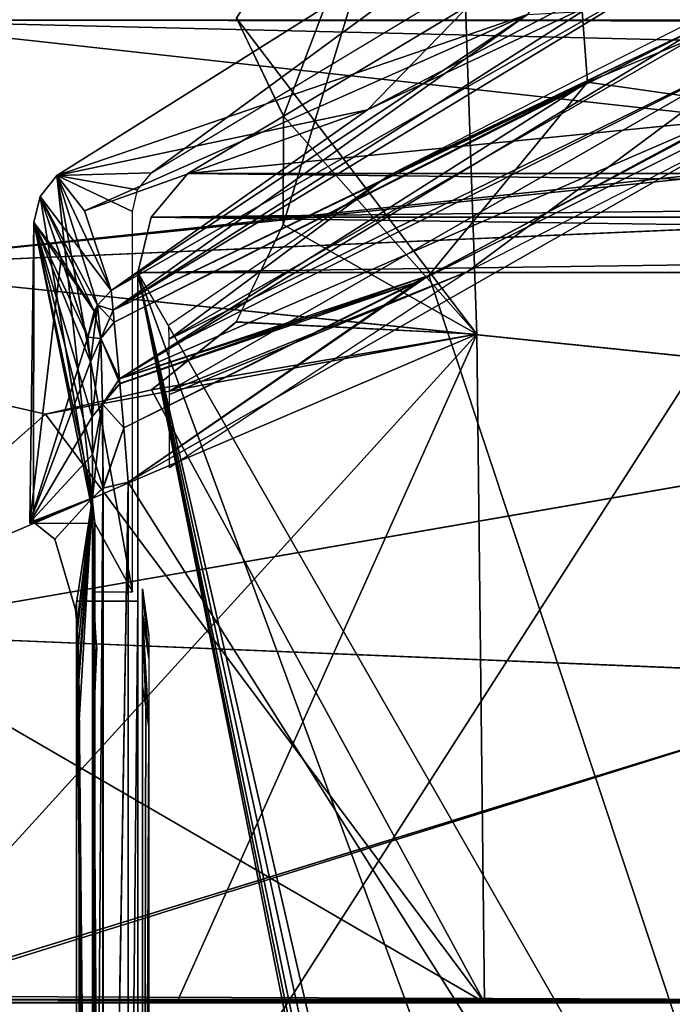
# Model space of a CAD drawing. Header units: millimetres. Extents: x -214 to 214, y -69 to 583.
# Tile 60 of 93: x -69 to -48, y 360 to 392. Entities that reach past the tile are written whole.
import ezdxf

# ---------------------------------------------------------------- set-up
doc = ezdxf.new("R2010")
doc.units = ezdxf.units.MM
doc.header["$LTSCALE"] = 62.021132
for name, color, linetype in [('113', 7, 'CONTINUOUS'), ('114', 7, 'CONTINUOUS'), ('115', 7, 'CONTINUOUS'), ('131', 7, 'CONTINUOUS'), ('132', 7, 'CONTINUOUS'), ('134', 7, 'CONTINUOUS'), ('136', 7, 'CONTINUOUS'), ('137', 7, 'CONTINUOUS'), ('138', 7, 'CONTINUOUS'), ('139', 7, 'CONTINUOUS'), ('140', 7, 'CONTINUOUS'), ('143', 7, 'CONTINUOUS'), ('147', 7, 'CONTINUOUS'), ('164', 7, 'CONTINUOUS'), ('165', 7, 'CONTINUOUS'), ('166', 7, 'CONTINUOUS'), ('167', 7, 'CONTINUOUS'), ('170', 7, 'CONTINUOUS'), ('171', 7, 'CONTINUOUS'), ('172', 7, 'CONTINUOUS'), ('173', 7, 'CONTINUOUS'), ('192', 7, 'CONTINUOUS'), ('193', 7, 'CONTINUOUS'), ('194', 7, 'CONTINUOUS'), ('536', 7, 'CONTINUOUS'), ('545', 7, 'CONTINUOUS'), ('546', 7, 'CONTINUOUS'), ('566', 7, 'CONTINUOUS'), ('572', 7, 'CONTINUOUS'), ('579', 7, 'CONTINUOUS'), ('580', 7, 'CONTINUOUS'), ('609', 7, 'CONTINUOUS'), ('69', 7, 'CONTINUOUS'), ('70', 7, 'CONTINUOUS'), ('76', 7, 'CONTINUOUS'), ('77', 7, 'CONTINUOUS'), ('80', 7, 'CONTINUOUS'), ('89', 7, 'CONTINUOUS'), ('90', 7, 'CONTINUOUS'), ('91', 7, 'CONTINUOUS'), ('92', 7, 'CONTINUOUS')]:
    doc.layers.add(name, color=color, linetype=linetype)

msp = doc.modelspace()

# ---------------------------------------------------------------- linework, layer by layer
at = {"layer": '113', "color": 7, "linetype": 'Continuous'}
for points in [[(-41.97, 397.107, 188.634), (-57.546, 388.961, 186.276), (-46.602, 394.111, 190.777), (-41.97, 397.107, 188.634)], [(-57.546, 388.961, 186.276), (-65.874, 383.101, 184.715), (-46.602, 394.111, 190.777), (-57.546, 388.961, 186.276)], [(-46.602, 394.111, 190.777), (-65.874, 383.101, 184.715), (-65.806, 382.464, 186.865), (-46.602, 394.111, 190.777)], [(-46.602, 394.111, 190.777), (-65.806, 382.464, 186.865), (-46.436, 391.811, 193.712), (-46.602, 394.111, 190.777)], [(-65.806, 382.464, 186.865), (-65.768, 382.067, 187.636), (-46.436, 391.811, 193.712), (-65.806, 382.464, 186.865)], [(-46.436, 391.811, 193.712), (-65.768, 382.067, 187.636), (-65.598, 380.236, 189.841), (-46.436, 391.811, 193.712)], [(-45.894, 388.764, 195.597), (-46.436, 391.811, 193.712), (-65.598, 380.236, 189.841), (-45.894, 388.764, 195.597)], [(-55.913, 383.376, 193.781), (-45.894, 388.764, 195.597), (-65.598, 380.236, 189.841), (-55.913, 383.376, 193.781)], [(-55.913, 383.376, 193.781), (-65.598, 380.236, 189.841), (-65.584, 380.074, 189.979), (-55.913, 383.376, 193.781)], [(-55.913, 383.376, 193.781), (-65.584, 380.074, 189.979), (-65.457, 378.644, 190.966), (-55.913, 383.376, 193.781)], [(-65.319, 376.885, 191.759), (-55.913, 383.376, 193.781), (-65.457, 378.644, 190.966), (-65.319, 376.885, 191.759)]]:
    msp.add_3dface(points, dxfattribs=at)
at = {"layer": '114', "color": 7, "linetype": 'Continuous'}
for points in [[(-65.874, 383.101, 184.715), (-66.309, 382.62, 184.663), (-65.806, 382.464, 186.865), (-65.874, 383.101, 184.715)], [(-66.623, 381.587, 184.53), (-66.546, 380.789, 186.803), (-66.309, 382.62, 184.663), (-66.623, 381.587, 184.53)], [(-66.623, 381.587, 184.53), (-66.309, 382.62, 184.663), (-66.417, 382.429, 184.64), (-66.623, 381.587, 184.53)], [(-66.309, 382.62, 184.663), (-66.546, 380.789, 186.803), (-66.211, 381.543, 187.563), (-66.309, 382.62, 184.663)], [(-65.806, 382.464, 186.865), (-66.309, 382.62, 184.663), (-66.211, 381.543, 187.563), (-65.806, 382.464, 186.865)], [(-65.768, 382.067, 187.636), (-65.806, 382.464, 186.865), (-66.211, 381.543, 187.563), (-65.768, 382.067, 187.636)], [(-65.598, 380.236, 189.841), (-65.768, 382.067, 187.636), (-66.211, 381.543, 187.563), (-65.598, 380.236, 189.841)], [(-66.546, 380.789, 186.803), (-66.492, 379.001, 188.78), (-66.211, 381.543, 187.563), (-66.546, 380.789, 186.803)], [(-66.492, 379.001, 188.78), (-66.153, 379.408, 189.767), (-66.211, 381.543, 187.563), (-66.492, 379.001, 188.78)], [(-66.153, 379.408, 189.767), (-65.598, 380.236, 189.841), (-66.211, 381.543, 187.563), (-66.153, 379.408, 189.767)], [(-65.584, 380.074, 189.979), (-65.598, 380.236, 189.841), (-66.153, 379.408, 189.767), (-65.584, 380.074, 189.979)], [(-65.457, 378.644, 190.966), (-65.584, 380.074, 189.979), (-66.153, 379.408, 189.767), (-65.457, 378.644, 190.966)], [(-66.492, 379.001, 188.78), (-66.479, 377.784, 189.534), (-66.153, 379.408, 189.767), (-66.492, 379.001, 188.78)], [(-66.479, 377.784, 189.534), (-66.474, 376.376, 190.103), (-66.153, 379.408, 189.767), (-66.479, 377.784, 189.534)], [(-66.474, 376.376, 190.103), (-66.136, 376.688, 191.09), (-66.153, 379.408, 189.767), (-66.474, 376.376, 190.103)], [(-66.136, 376.688, 191.09), (-65.457, 378.644, 190.966), (-66.153, 379.408, 189.767), (-66.136, 376.688, 191.09)], [(-66.136, 376.688, 191.09), (-65.319, 376.885, 191.759), (-65.457, 378.644, 190.966), (-66.136, 376.688, 191.09)]]:
    msp.add_3dface(points, dxfattribs=at)
at = {"layer": '115', "color": 7, "linetype": 'Continuous'}
for points in [[(-67.632, 386.833, 137.5), (-57.546, 388.961, 186.276), (-47.037, 399.77, 137.5), (-67.632, 386.833, 137.5)], [(-57.546, 388.961, 186.276), (-41.97, 397.107, 188.634), (-47.037, 399.77, 137.5), (-57.546, 388.961, 186.276)], [(-67.632, 386.833, 137.5), (-66.737, 385.682, 161.141), (-57.546, 388.961, 186.276), (-67.632, 386.833, 137.5)], [(-66.737, 385.682, 161.141), (-65.874, 383.101, 184.715), (-57.546, 388.961, 186.276), (-66.737, 385.682, 161.141)]]:
    msp.add_3dface(points, dxfattribs=at)
at = {"layer": '131', "color": 7, "linetype": 'Continuous'}
for points in [[(-40.865, 394.955, 188.041), (-44.222, 392.871, 189.563), (-56.869, 386.824, 185.419), (-40.865, 394.955, 188.041)], [(-44.222, 392.871, 189.563), (-63.992, 381.518, 185.497), (-56.869, 386.824, 185.419), (-44.222, 392.871, 189.563)], [(-63.992, 381.518, 185.497), (-44.222, 392.871, 189.563), (-44.21, 391.195, 191.63), (-63.992, 381.518, 185.497)], [(-63.989, 381.256, 185.988), (-63.992, 381.518, 185.497), (-44.21, 391.195, 191.63), (-63.989, 381.256, 185.988)], [(-63.979, 379.845, 187.598), (-63.989, 381.256, 185.988), (-44.21, 391.195, 191.63), (-63.979, 379.845, 187.598)], [(-63.979, 379.845, 187.598), (-44.21, 391.195, 191.63), (-54.32, 383.704, 191.047), (-63.979, 379.845, 187.598)], [(-54.32, 383.704, 191.047), (-44.21, 391.195, 191.63), (-44.065, 388.931, 192.929), (-54.32, 383.704, 191.047)], [(-63.992, 381.518, 185.497), (-64.004, 381.989, 183.972), (-56.869, 386.824, 185.419), (-63.992, 381.518, 185.497)], [(-63.978, 379.726, 187.693), (-63.979, 379.845, 187.598), (-54.32, 383.704, 191.047), (-63.978, 379.726, 187.693)], [(-63.976, 377.348, 188.914), (-63.978, 379.726, 187.693), (-54.32, 383.704, 191.047), (-63.976, 377.348, 188.914)]]:
    msp.add_3dface(points, dxfattribs=at)
at = {"layer": '132', "color": 7, "linetype": 'Continuous'}
for points in [[(-64.85, 373.422, 143.581), (-64.85, 373.416, 142.041), (-64.65, 371.922, 143.581), (-64.85, 373.422, 143.581)], [(-64.85, 372.631, 161.038), (-64.85, 373.422, 143.581), (-64.65, 371.177, 160.45), (-64.85, 372.631, 161.038)], [(-64.65, 371.177, 160.45), (-64.85, 373.422, 143.581), (-64.65, 371.922, 143.581), (-64.65, 371.177, 160.45)], [(-64.85, 373.416, 142.041), (-64.85, 373.398, 140.5), (-64.65, 371.916, 142.052), (-64.85, 373.416, 142.041)], [(-64.65, 371.922, 143.581), (-64.85, 373.416, 142.041), (-64.65, 371.916, 142.052), (-64.65, 371.922, 143.581)], [(-64.65, 371.916, 142.052), (-64.85, 373.398, 140.5), (-64.65, 371.898, 140.524), (-64.65, 371.916, 142.052)], [(-64.85, 370.262, 178.351), (-64.85, 372.631, 161.038), (-64.75, 369.605, 177.769), (-64.85, 370.262, 178.351)], [(-64.75, 369.605, 177.769), (-64.85, 372.631, 161.038), (-64.65, 368.948, 177.187), (-64.75, 369.605, 177.769)], [(-64.65, 368.948, 177.187), (-64.85, 372.631, 161.038), (-64.65, 371.177, 160.45), (-64.65, 368.948, 177.187)]]:
    msp.add_3dface(points, dxfattribs=at)
at = {"layer": '134', "color": 7, "linetype": 'Continuous'}
for points in [[(-64.85, 370.262, 178.351), (-64.75, 369.605, 177.769), (-64.85, 323.785, 190.854), (-64.85, 370.262, 178.351)], [(-64.65, 368.948, 177.187), (-64.85, 323.785, 190.854), (-64.75, 369.605, 177.769), (-64.65, 368.948, 177.187)], [(-64.85, 323.785, 190.854), (-64.65, 368.948, 177.187), (-64.65, 320.485, 190.064), (-64.85, 323.785, 190.854)]]:
    msp.add_3dface(points, dxfattribs=at)
at = {"layer": '136', "color": 7, "linetype": 'Continuous'}
for points in [[(-66.4, 375.597, 140.465), (-66.458, 373.398, 140.5), (-66.458, 372.838, 158.584), (-66.4, 375.597, 140.465)], [(-66.4, 375.031, 158.755), (-66.4, 375.597, 140.465), (-66.458, 372.838, 158.584), (-66.4, 375.031, 158.755)], [(-66.4, 372.753, 176.911), (-66.4, 375.031, 158.755), (-66.458, 370.586, 176.535), (-66.4, 372.753, 176.911)], [(-66.458, 370.586, 176.535), (-66.4, 375.031, 158.755), (-66.458, 372.838, 158.584), (-66.458, 370.586, 176.535)]]:
    msp.add_3dface(points, dxfattribs=at)
at = {"layer": '137', "color": 7, "linetype": 'Continuous'}
for points in [[(-66.458, 373.398, 140.5), (-66.4, 375.597, 140.465), (-66.4, 375.55, 137.5), (-66.458, 373.398, 140.5)], [(-66.458, 373.368, 139.007), (-66.458, 373.398, 140.5), (-66.4, 375.55, 137.5), (-66.458, 373.368, 139.007)], [(-66.458, 373.326, 137.5), (-66.458, 373.368, 139.007), (-66.4, 375.55, 137.5), (-66.458, 373.326, 137.5)]]:
    msp.add_3dface(points, dxfattribs=at)
at = {"layer": '138', "color": 7, "linetype": 'Continuous'}
for points in [[(-66.4, 372.753, 176.911), (-66.458, 370.586, 176.535), (-66.452, 370.508, 176.983), (-66.4, 372.753, 176.911)], [(-66.385, 372.317, 178.275), (-66.4, 372.753, 176.911), (-66.452, 370.508, 176.983), (-66.385, 372.317, 178.275)], [(-66.437, 370.428, 177.432), (-66.385, 372.317, 178.275), (-66.452, 370.508, 176.983), (-66.437, 370.428, 177.432)], [(-66.341, 371.526, 179.467), (-66.385, 372.317, 178.275), (-66.437, 370.428, 177.432), (-66.341, 371.526, 179.467)], [(-66.364, 370.894, 178.909), (-66.341, 371.526, 179.467), (-66.437, 370.428, 177.432), (-66.364, 370.894, 178.909)], [(-66.386, 370.262, 178.351), (-66.364, 370.894, 178.909), (-66.437, 370.428, 177.432), (-66.386, 370.262, 178.351)]]:
    msp.add_3dface(points, dxfattribs=at)
at = {"layer": '139', "color": 7, "linetype": 'Continuous'}
for points in [[(-66.341, 371.526, 179.467), (-66.364, 370.894, 178.909), (-66.437, 369.384, 178.622), (-66.341, 371.526, 179.467)], [(-66.341, 371.526, 179.467), (-66.437, 369.384, 178.622), (-66.385, 370.446, 180.394), (-66.341, 371.526, 179.467)], [(-66.364, 370.894, 178.909), (-66.386, 370.262, 178.351), (-66.437, 369.384, 178.622), (-66.364, 370.894, 178.909)], [(-66.437, 369.384, 178.622), (-66.452, 368.948, 178.756), (-66.385, 370.446, 180.394), (-66.437, 369.384, 178.622)], [(-66.385, 370.446, 180.394), (-66.452, 368.948, 178.756), (-66.4, 369.154, 180.994), (-66.385, 370.446, 180.394)], [(-66.452, 368.948, 178.756), (-66.458, 368.509, 178.891), (-66.4, 369.154, 180.994), (-66.452, 368.948, 178.756)]]:
    msp.add_3dface(points, dxfattribs=at)
at = {"layer": '140', "color": 7, "linetype": 'Continuous'}
for points in [[(-66.4, 369.154, 180.994), (-66.458, 368.509, 178.891), (-66.458, 322.444, 191.16), (-66.4, 369.154, 180.994)], [(-66.4, 320.675, 193.813), (-66.4, 369.154, 180.994), (-66.458, 322.444, 191.16), (-66.4, 320.675, 193.813)]]:
    msp.add_3dface(points, dxfattribs=at)
at = {"layer": '143', "color": 7, "linetype": 'Continuous'}
for points in [[(-45.155, 389.108, -195.717), (-40.038, 336.865, -212.139), (-55.563, 383.588, -193.851), (-45.155, 389.108, -195.717)], [(-55.563, 383.588, -193.851), (-40.038, 336.865, -212.139), (-65.32, 376.885, -191.759), (-55.563, 383.588, -193.851)], [(-65.32, 376.885, -191.759), (-40.038, 336.865, -212.139), (-65.32, 326.752, -205.329), (-65.32, 376.885, -191.759)]]:
    msp.add_3dface(points, dxfattribs=at)
at = {"layer": '147', "color": 7, "linetype": 'Continuous'}
for points in [[(-67.631, 386.833, -137.5), (-64.556, 386.919, -137.5), (-47.044, 399.766, -137.5), (-67.631, 386.833, -137.5)], [(-64.556, 386.919, -137.5), (-44.772, 398.823, -137.5), (-47.044, 399.766, -137.5), (-64.556, 386.919, -137.5)], [(-68.179, 386.15, -137.5), (-66.4, 375.55, -137.5), (-67.631, 386.833, -137.5), (-68.179, 386.15, -137.5)], [(-65.014, 386.364, -137.5), (-64.556, 386.919, -137.5), (-67.631, 386.833, -137.5), (-65.014, 386.364, -137.5)], [(-65.179, 385.663, -137.5), (-65.014, 386.364, -137.5), (-67.631, 386.833, -137.5), (-65.179, 385.663, -137.5)], [(-65.179, 373.326, -137.5), (-65.179, 385.663, -137.5), (-67.631, 386.833, -137.5), (-65.179, 373.326, -137.5)], [(-66.4, 375.55, -137.5), (-65.179, 373.326, -137.5), (-67.631, 386.833, -137.5), (-66.4, 375.55, -137.5)], [(-68.382, 385.298, -137.5), (-66.4, 375.55, -137.5), (-68.179, 386.15, -137.5), (-68.382, 385.298, -137.5)], [(-68.505, 375.55, -137.5), (-66.4, 375.55, -137.5), (-68.382, 385.298, -137.5), (-68.505, 375.55, -137.5)], [(-66.458, 373.326, -137.5), (-65.179, 373.326, -137.5), (-66.4, 375.55, -137.5), (-66.458, 373.326, -137.5)]]:
    msp.add_3dface(points, dxfattribs=at)
at = {"layer": '164', "color": 7, "linetype": 'Continuous'}
for points in [[(-68.505, 375.55, -137.5), (-68.382, 385.298, -137.5), (-68.391, 375.58, -140.465), (-68.505, 375.55, -137.5)], [(-68.391, 375.58, -140.465), (-68.382, 385.298, -137.5), (-66.474, 376.377, -190.103), (-68.391, 375.58, -140.465)], [(-66.623, 381.587, -184.53), (-68.382, 385.298, -137.5), (-67.492, 384.149, -161.071), (-66.623, 381.587, -184.53)], [(-68.382, 385.298, -137.5), (-66.623, 381.587, -184.53), (-66.546, 380.787, -186.805), (-68.382, 385.298, -137.5)], [(-66.474, 376.377, -190.103), (-68.382, 385.298, -137.5), (-66.479, 377.783, -189.534), (-66.474, 376.377, -190.103)], [(-66.479, 377.783, -189.534), (-68.382, 385.298, -137.5), (-66.492, 378.999, -188.782), (-66.479, 377.783, -189.534)], [(-66.492, 378.999, -188.782), (-68.382, 385.298, -137.5), (-66.546, 380.787, -186.805), (-66.492, 378.999, -188.782)], [(-67.695, 375.032, -158.755), (-68.391, 375.58, -140.465), (-66.474, 376.377, -190.103), (-67.695, 375.032, -158.755)], [(-67.025, 372.754, -176.911), (-67.695, 375.032, -158.755), (-66.474, 376.377, -190.103), (-67.025, 372.754, -176.911)], [(-66.965, 372.093, -178.69), (-67.025, 372.754, -176.911), (-66.474, 376.377, -190.103), (-66.965, 372.093, -178.69)], [(-66.925, 370.836, -180.116), (-66.965, 372.093, -178.69), (-66.474, 376.377, -190.103), (-66.925, 370.836, -180.116)], [(-66.492, 326.375, -203.631), (-66.925, 370.836, -180.116), (-66.474, 376.377, -190.103), (-66.492, 326.375, -203.631)], [(-68.448, 375.569, -138.983), (-68.505, 375.55, -137.5), (-68.391, 375.58, -140.465), (-68.448, 375.569, -138.983)], [(-66.912, 369.155, -180.994), (-66.925, 370.836, -180.116), (-66.492, 326.375, -203.631), (-66.912, 369.155, -180.994)], [(-66.92, 320.676, -193.813), (-66.912, 369.155, -180.994), (-66.492, 326.375, -203.631), (-66.92, 320.676, -193.813)]]:
    msp.add_3dface(points, dxfattribs=at)
at = {"layer": '165', "color": 7, "linetype": 'Continuous'}
for points in [[(-68.179, 386.15, -137.5), (-67.631, 386.833, -137.5), (-66.309, 382.619, -184.663), (-68.179, 386.15, -137.5)], [(-66.309, 382.619, -184.663), (-67.631, 386.833, -137.5), (-65.873, 383.102, -184.715), (-66.309, 382.619, -184.663)], [(-65.873, 383.102, -184.715), (-67.631, 386.833, -137.5), (-66.737, 385.683, -161.141), (-65.873, 383.102, -184.715)], [(-68.382, 385.298, -137.5), (-68.179, 386.15, -137.5), (-67.492, 384.149, -161.071), (-68.382, 385.298, -137.5)], [(-68.179, 386.15, -137.5), (-66.623, 381.587, -184.53), (-67.492, 384.149, -161.071), (-68.179, 386.15, -137.5)], [(-66.623, 381.587, -184.53), (-68.179, 386.15, -137.5), (-66.419, 382.425, -184.64), (-66.623, 381.587, -184.53)], [(-66.419, 382.425, -184.64), (-68.179, 386.15, -137.5), (-66.309, 382.619, -184.663), (-66.419, 382.425, -184.64)]]:
    msp.add_3dface(points, dxfattribs=at)
at = {"layer": '166', "color": 7, "linetype": 'Continuous'}
for points in [[(-66.309, 382.619, -184.663), (-65.873, 383.102, -184.715), (-65.806, 382.465, -186.863), (-66.309, 382.619, -184.663)], [(-66.419, 382.425, -184.64), (-66.309, 382.619, -184.663), (-66.21, 381.544, -187.564), (-66.419, 382.425, -184.64)], [(-65.768, 382.069, -187.633), (-66.309, 382.619, -184.663), (-65.806, 382.465, -186.863), (-65.768, 382.069, -187.633)], [(-66.309, 382.619, -184.663), (-65.768, 382.069, -187.633), (-66.21, 381.544, -187.564), (-66.309, 382.619, -184.663)], [(-66.623, 381.587, -184.53), (-66.419, 382.425, -184.64), (-66.21, 381.544, -187.564), (-66.623, 381.587, -184.53)], [(-65.768, 382.069, -187.633), (-65.598, 380.237, -189.84), (-66.21, 381.544, -187.564), (-65.768, 382.069, -187.633)], [(-66.546, 380.787, -186.805), (-66.623, 381.587, -184.53), (-66.21, 381.544, -187.564), (-66.546, 380.787, -186.805)], [(-66.492, 378.999, -188.782), (-66.546, 380.787, -186.805), (-66.21, 381.544, -187.564), (-66.492, 378.999, -188.782)], [(-66.492, 378.999, -188.782), (-66.21, 381.544, -187.564), (-66.151, 379.409, -189.768), (-66.492, 378.999, -188.782)], [(-65.598, 380.237, -189.84), (-65.584, 380.077, -189.976), (-66.21, 381.544, -187.564), (-65.598, 380.237, -189.84)], [(-66.21, 381.544, -187.564), (-65.584, 380.077, -189.976), (-66.151, 379.409, -189.768), (-66.21, 381.544, -187.564)], [(-65.584, 380.077, -189.976), (-65.457, 378.646, -190.965), (-66.151, 379.409, -189.768), (-65.584, 380.077, -189.976)], [(-66.479, 377.783, -189.534), (-66.492, 378.999, -188.782), (-66.151, 379.409, -189.768), (-66.479, 377.783, -189.534)], [(-66.479, 377.783, -189.534), (-66.151, 379.409, -189.768), (-66.134, 376.689, -191.093), (-66.479, 377.783, -189.534)], [(-66.151, 379.409, -189.768), (-65.457, 378.646, -190.965), (-66.134, 376.689, -191.093), (-66.151, 379.409, -189.768)], [(-65.457, 378.646, -190.965), (-65.32, 376.885, -191.759), (-66.134, 376.689, -191.093), (-65.457, 378.646, -190.965)], [(-66.474, 376.377, -190.103), (-66.479, 377.783, -189.534), (-66.134, 376.689, -191.093), (-66.474, 376.377, -190.103)]]:
    msp.add_3dface(points, dxfattribs=at)
at = {"layer": '167', "color": 7, "linetype": 'Continuous'}
for points in [[(-33.676, 396.821, -195.545), (-50.413, 389.852, -193.017), (-50.583, 392.145, -190.07), (-33.676, 396.821, -195.545)], [(-33.676, 396.821, -195.545), (-45.155, 389.108, -195.717), (-50.413, 389.852, -193.017), (-33.676, 396.821, -195.545)], [(-50.413, 389.852, -193.017), (-65.806, 382.465, -186.863), (-50.583, 392.145, -190.07), (-50.413, 389.852, -193.017)], [(-50.583, 392.145, -190.07), (-65.806, 382.465, -186.863), (-52.361, 392.044, -187.139), (-50.583, 392.145, -190.07)], [(-65.806, 382.465, -186.863), (-65.873, 383.102, -184.715), (-52.361, 392.044, -187.139), (-65.806, 382.465, -186.863)], [(-65.768, 382.069, -187.633), (-65.806, 382.465, -186.863), (-50.413, 389.852, -193.017), (-65.768, 382.069, -187.633)], [(-65.598, 380.237, -189.84), (-65.768, 382.069, -187.633), (-50.413, 389.852, -193.017), (-65.598, 380.237, -189.84)], [(-55.563, 383.588, -193.851), (-65.598, 380.237, -189.84), (-50.413, 389.852, -193.017), (-55.563, 383.588, -193.851)], [(-45.155, 389.108, -195.717), (-55.563, 383.588, -193.851), (-50.413, 389.852, -193.017), (-45.155, 389.108, -195.717)], [(-55.563, 383.588, -193.851), (-65.584, 380.077, -189.976), (-65.598, 380.237, -189.84), (-55.563, 383.588, -193.851)], [(-55.563, 383.588, -193.851), (-65.457, 378.646, -190.965), (-65.584, 380.077, -189.976), (-55.563, 383.588, -193.851)], [(-55.563, 383.588, -193.851), (-65.32, 376.885, -191.759), (-65.457, 378.646, -190.965), (-55.563, 383.588, -193.851)]]:
    msp.add_3dface(points, dxfattribs=at)
at = {"layer": '170', "color": 7, "linetype": 'Continuous'}
for points in [[(-67.631, 386.833, -137.5), (-47.044, 399.766, -137.5), (-52.361, 392.044, -187.139), (-67.631, 386.833, -137.5)], [(-66.737, 385.683, -161.141), (-67.631, 386.833, -137.5), (-52.361, 392.044, -187.139), (-66.737, 385.683, -161.141)], [(-65.873, 383.102, -184.715), (-66.737, 385.683, -161.141), (-52.361, 392.044, -187.139), (-65.873, 383.102, -184.715)]]:
    msp.add_3dface(points, dxfattribs=at)
at = {"layer": '171', "color": 7, "linetype": 'Continuous'}
for points in [[(-65.32, 376.885, -191.759), (-65.32, 326.752, -205.329), (-66.146, 326.602, -204.644), (-65.32, 376.885, -191.759)], [(-66.134, 376.689, -191.093), (-65.32, 376.885, -191.759), (-66.146, 326.602, -204.644), (-66.134, 376.689, -191.093)], [(-66.474, 376.377, -190.103), (-66.134, 376.689, -191.093), (-66.146, 326.602, -204.644), (-66.474, 376.377, -190.103)], [(-66.492, 326.375, -203.631), (-66.474, 376.377, -190.103), (-66.146, 326.602, -204.644), (-66.492, 326.375, -203.631)]]:
    msp.add_3dface(points, dxfattribs=at)
at = {"layer": '172', "color": 7, "linetype": 'Continuous'}
for points in [[(-66.4, 375.55, -137.5), (-66.4, 375.597, -140.465), (-66.458, 373.368, -139.007), (-66.4, 375.55, -137.5)], [(-66.458, 373.368, -139.007), (-66.4, 375.597, -140.465), (-66.458, 373.398, -140.5), (-66.458, 373.368, -139.007)], [(-66.458, 373.326, -137.5), (-66.4, 375.55, -137.5), (-66.458, 373.368, -139.007), (-66.458, 373.326, -137.5)]]:
    msp.add_3dface(points, dxfattribs=at)
at = {"layer": '173', "color": 7, "linetype": 'Continuous'}
for points in [[(-66.458, 373.398, -140.5), (-66.4, 375.597, -140.465), (-66.4, 375.031, -158.755), (-66.458, 373.398, -140.5)], [(-66.458, 373.33, -149.55), (-66.458, 373.398, -140.5), (-66.4, 375.031, -158.755), (-66.458, 373.33, -149.55)], [(-66.458, 372.838, -158.587), (-66.458, 373.33, -149.55), (-66.4, 375.031, -158.755), (-66.458, 372.838, -158.587)], [(-66.4, 372.753, -176.912), (-66.458, 372.838, -158.587), (-66.4, 375.031, -158.755), (-66.4, 372.753, -176.912)], [(-66.458, 370.586, -176.536), (-66.458, 372.838, -158.587), (-66.429, 371.669, -176.724), (-66.458, 370.586, -176.536)], [(-66.429, 371.669, -176.724), (-66.458, 372.838, -158.587), (-66.4, 372.753, -176.912), (-66.429, 371.669, -176.724)]]:
    msp.add_3dface(points, dxfattribs=at)
at = {"layer": '192', "color": 7, "linetype": 'Continuous'}
for points in [[(-66.4, 369.154, -180.994), (-66.4, 320.675, -193.813), (-66.458, 368.509, -178.891), (-66.4, 369.154, -180.994)], [(-66.458, 368.509, -178.891), (-66.4, 320.675, -193.813), (-66.458, 322.444, -191.16), (-66.458, 368.509, -178.891)]]:
    msp.add_3dface(points, dxfattribs=at)
at = {"layer": '193', "color": 7, "linetype": 'Continuous'}
for points in [[(-66.429, 371.669, -176.724), (-66.4, 372.753, -176.912), (-66.4, 372.093, -178.691), (-66.429, 371.669, -176.724)], [(-66.458, 370.586, -176.536), (-66.429, 371.669, -176.724), (-66.4, 372.093, -178.691), (-66.458, 370.586, -176.536)], [(-66.454, 370.427, -177.442), (-66.458, 370.586, -176.536), (-66.4, 372.093, -178.691), (-66.454, 370.427, -177.442)], [(-66.444, 370.262, -178.351), (-66.454, 370.427, -177.442), (-66.4, 372.093, -178.691), (-66.444, 370.262, -178.351)], [(-66.4, 370.837, -180.116), (-66.444, 370.262, -178.351), (-66.4, 372.093, -178.691), (-66.4, 370.837, -180.116)], [(-66.4, 369.154, -180.994), (-66.454, 369.386, -178.622), (-66.4, 370.837, -180.116), (-66.4, 369.154, -180.994)], [(-66.454, 369.386, -178.622), (-66.444, 370.262, -178.351), (-66.4, 370.837, -180.116), (-66.454, 369.386, -178.622)], [(-66.4, 369.154, -180.994), (-66.458, 368.509, -178.891), (-66.454, 369.386, -178.622), (-66.4, 369.154, -180.994)]]:
    msp.add_3dface(points, dxfattribs=at)
at = {"layer": '194', "color": 7, "linetype": 'Continuous'}
for points in [[(-64.85, 373.398, -140.5), (-64.85, 372.764, -159.503), (-64.85, 371.898, -140.524), (-64.85, 373.398, -140.5)], [(-64.85, 372.764, -159.503), (-64.85, 370.262, -178.351), (-64.85, 371.306, -158.926), (-64.85, 372.764, -159.503)], [(-64.85, 371.898, -140.524), (-64.85, 372.764, -159.503), (-64.85, 371.306, -158.926), (-64.85, 371.898, -140.524)], [(-64.85, 371.306, -158.926), (-64.85, 370.262, -178.351), (-64.85, 368.948, -177.187), (-64.85, 371.306, -158.926)], [(-64.85, 368.948, -177.187), (-64.85, 370.262, -178.351), (-64.85, 323.785, -190.854), (-64.85, 368.948, -177.187)], [(-64.85, 320.488, -190.063), (-64.85, 368.948, -177.187), (-64.85, 323.785, -190.854), (-64.85, 320.488, -190.063)]]:
    msp.add_3dface(points, dxfattribs=at)
at = {"layer": '536', "color": 7, "linetype": 'Continuous'}
for points in [[(-74.498, 391.866, -133.076), (-73.573, 399.86, -132.554), (74.498, 391.866, -133.076), (-74.498, 391.866, -133.076)], [(74.498, 391.866, -133.076), (-73.573, 399.86, -132.554), (73.573, 399.86, -132.554), (74.498, 391.866, -133.076)], [(-75.261, 383.857, -133.482), (-74.498, 391.866, -133.076), (-22.541, 386.151, -133.378), (-75.261, 383.857, -133.482)], [(-22.541, 386.151, -133.378), (-74.498, 391.866, -133.076), (-11.615, 390.367, -133.161), (-22.541, 386.151, -133.378)], [(-11.615, 390.367, -133.161), (-74.498, 391.866, -133.076), (0, 391.8, -133.08), (-11.615, 390.367, -133.161)], [(0, 391.8, -133.08), (-74.498, 391.866, -133.076), (74.498, 391.866, -133.076), (0, 391.8, -133.08)], [(-32.115, 379.404, -133.658), (-75.261, 383.857, -133.482), (-22.541, 386.151, -133.378), (-32.115, 379.404, -133.658)], [(-74.859, 371.988, -133.869), (-75.261, 383.857, -133.482), (-32.115, 379.404, -133.658), (-74.859, 371.988, -133.869)], [(-39.756, 370.538, -133.899), (-74.859, 371.988, -133.869), (-32.115, 379.404, -133.658), (-39.756, 370.538, -133.899)], [(-73.273, 360.208, -134), (-74.859, 371.988, -133.869), (-39.756, 370.538, -133.899), (-73.273, 360.208, -134)], [(-45.016, 360.101, -134), (-73.273, 360.208, -134), (-39.756, 370.538, -133.899), (-45.016, 360.101, -134)], [(-73.254, 360.103, -134), (-73.273, 360.208, -134), (-45.016, 360.101, -134), (-73.254, 360.103, -134)], [(-73.235, 360, -134), (-73.254, 360.103, -134), (-45.043, 360, -134), (-73.235, 360, -134)], [(-45.043, 360, -134), (-73.254, 360.103, -134), (-45.025, 360.051, -134), (-45.043, 360, -134)], [(-45.025, 360.051, -134), (-73.254, 360.103, -134), (-45.016, 360.101, -134), (-45.025, 360.051, -134)]]:
    msp.add_3dface(points, dxfattribs=at)
at = {"layer": '545', "color": 7, "linetype": 'Continuous'}
for points in [[(-73.235, 360, -134), (-45.043, 360, -134), (-47.105, 352.118, -134), (-73.235, 360, -134)], [(-47.8, 344, -134), (-73.235, 360, -134), (-47.105, 352.118, -134), (-47.8, 344, -134)], [(-73.235, 360, -134), (-47.8, 344, -134), (-68.11, 341.284, -134), (-73.235, 360, -134)]]:
    msp.add_3dface(points, dxfattribs=at)
at = {"layer": '546', "color": 7, "linetype": 'Continuous'}
msp.add_3dface([(-73.235, 360, -134), (-68.11, 341.284, -134), (-73.759, 359.902, -133.995), (-73.235, 360, -134)], dxfattribs=at)
at = {"layer": '566', "color": 7, "linetype": 'Continuous'}
for points in [[(-60.281, 388.759, -130.444), (-54.744, 403.331, -129.482), (-61.801, 391.934, -130.267), (-60.281, 388.759, -130.444)], [(-53.999, 381.682, -130.77), (-54.744, 403.331, -129.482), (-60.286, 385.237, -130.618), (-53.999, 381.682, -130.77)], [(-60.286, 385.237, -130.618), (-54.744, 403.331, -129.482), (-60.281, 388.759, -130.444), (-60.286, 385.237, -130.618)], [(-61.81, 382.077, -130.754), (-53.999, 381.682, -130.77), (-60.286, 385.237, -130.618), (-61.81, 382.077, -130.754)], [(-64.56, 379.879, -130.839), (-53.999, 381.682, -130.77), (-61.81, 382.077, -130.754), (-64.56, 379.879, -130.839)], [(-73.726, 360.002, -131.2), (-53.999, 381.682, -130.77), (-75.387, 372.556, -131.056), (-73.726, 360.002, -131.2)], [(-75.387, 372.556, -131.056), (-53.999, 381.682, -130.77), (-68, 379.091, -130.867), (-75.387, 372.556, -131.056)], [(-63.741, 360.002, -131.2), (-53.999, 381.682, -130.77), (-73.726, 360.002, -131.2), (-63.741, 360.002, -131.2)], [(-68, 379.091, -130.867), (-53.999, 381.682, -130.77), (-64.56, 379.879, -130.839), (-68, 379.091, -130.867)], [(-53.751, 360.002, -131.2), (-53.999, 381.682, -130.77), (-63.741, 360.002, -131.2), (-53.751, 360.002, -131.2)], [(-71.422, 379.871, -130.839), (-75.387, 372.556, -131.056), (-68, 379.091, -130.867), (-71.422, 379.871, -130.839)]]:
    msp.add_3dface(points, dxfattribs=at)
at = {"layer": '572', "color": 7, "linetype": 'Continuous'}
for points in [[(74.498, 391.866, 133.076), (73.573, 399.86, 132.554), (-74.498, 391.866, 133.076), (74.498, 391.866, 133.076)], [(-74.498, 391.866, 133.076), (73.573, 399.86, 132.554), (-73.573, 399.86, 132.554), (-74.498, 391.866, 133.076)], [(-75.261, 383.857, 133.482), (0, 391.8, 133.08), (-74.498, 391.866, 133.076), (-75.261, 383.857, 133.482)], [(0, 391.8, 133.08), (74.498, 391.866, 133.076), (-74.498, 391.866, 133.076), (0, 391.8, 133.08)], [(-11.613, 390.368, 133.161), (0, 391.8, 133.08), (-75.261, 383.857, 133.482), (-11.613, 390.368, 133.161)], [(-22.535, 386.155, 133.378), (-11.613, 390.368, 133.161), (-75.261, 383.857, 133.482), (-22.535, 386.155, 133.378)], [(-32.109, 379.41, 133.657), (-22.535, 386.155, 133.378), (-75.261, 383.857, 133.482), (-32.109, 379.41, 133.657)], [(-74.859, 371.988, 133.869), (-32.109, 379.41, 133.657), (-75.261, 383.857, 133.482), (-74.859, 371.988, 133.869)], [(-39.751, 370.547, 133.899), (-32.109, 379.41, 133.657), (-74.859, 371.988, 133.869), (-39.751, 370.547, 133.899)], [(-73.273, 360.208, 134), (-39.751, 370.547, 133.899), (-74.859, 371.988, 133.869), (-73.273, 360.208, 134)], [(-73.254, 360.103, 134), (-39.751, 370.547, 133.899), (-73.273, 360.208, 134), (-73.254, 360.103, 134)], [(-45.016, 360.101, 134), (-39.751, 370.547, 133.899), (-73.254, 360.103, 134), (-45.016, 360.101, 134)], [(-73.235, 360, 134), (-45.016, 360.101, 134), (-73.254, 360.103, 134), (-73.235, 360, 134)], [(-45.025, 360.051, 134), (-45.016, 360.101, 134), (-73.235, 360, 134), (-45.025, 360.051, 134)], [(-45.043, 360, 134), (-45.025, 360.051, 134), (-73.235, 360, 134), (-45.043, 360, 134)]]:
    msp.add_3dface(points, dxfattribs=at)
at = {"layer": '579', "color": 7, "linetype": 'Continuous'}
msp.add_3dface([(-73.235, 360, 134), (-72.1, 350.241, 133.98), (-68.11, 341.284, 134), (-73.235, 360, 134)], dxfattribs=at)
at = {"layer": '580', "color": 7, "linetype": 'Continuous'}
for points in [[(-45.043, 360, 134), (-73.235, 360, 134), (-68.11, 341.284, 134), (-45.043, 360, 134)], [(-45.043, 360, 134), (-68.11, 341.284, 134), (-47.105, 352.118, 134), (-45.043, 360, 134)]]:
    msp.add_3dface(points, dxfattribs=at)
at = {"layer": '609', "color": 7, "linetype": 'Continuous'}
for points in [[(-53.999, 381.682, 130.77), (-61.801, 391.934, 130.267), (-54.744, 403.331, 129.482), (-53.999, 381.682, 130.77)], [(-60.28, 388.757, 130.444), (-61.801, 391.934, 130.267), (-53.999, 381.682, 130.77), (-60.28, 388.757, 130.444)], [(-60.287, 385.234, 130.618), (-60.28, 388.757, 130.444), (-53.999, 381.682, 130.77), (-60.287, 385.234, 130.618)], [(-61.812, 382.074, 130.755), (-60.287, 385.234, 130.618), (-53.999, 381.682, 130.77), (-61.812, 382.074, 130.755)], [(-64.563, 379.877, 130.839), (-61.812, 382.074, 130.755), (-53.999, 381.682, 130.77), (-64.563, 379.877, 130.839)], [(-53.751, 360.002, 131.2), (-64.563, 379.877, 130.839), (-53.999, 381.682, 130.77), (-53.751, 360.002, 131.2)], [(-71.416, 379.868, 130.839), (-68, 379.091, 130.867), (-75.387, 372.556, 131.056), (-71.416, 379.868, 130.839)], [(-68, 379.091, 130.867), (-64.563, 379.877, 130.839), (-53.751, 360.002, 131.2), (-68, 379.091, 130.867)], [(-75.387, 372.556, 131.056), (-68, 379.091, 130.867), (-53.751, 360.002, 131.2), (-75.387, 372.556, 131.056)], [(-73.726, 360.002, 131.2), (-75.387, 372.556, 131.056), (-53.751, 360.002, 131.2), (-73.726, 360.002, 131.2)]]:
    msp.add_3dface(points, dxfattribs=at)
at = {"layer": '69', "color": 7, "linetype": 'Continuous'}
for points in [[(-45.308, 397.713, -137.5), (-63.384, 386.894, -137.5), (45.308, 397.713, -137.5), (-45.308, 397.713, -137.5)], [(45.308, 397.713, -137.5), (-63.384, 386.894, -137.5), (63.384, 386.894, -137.5), (45.308, 397.713, -137.5)], [(-63.384, 386.894, -137.5), (-64.572, 385.48, -137.5), (63.384, 386.894, -137.5), (-63.384, 386.894, -137.5)], [(63.384, 386.894, -137.5), (-64.572, 385.48, -137.5), (64.572, 385.48, -137.5), (63.384, 386.894, -137.5)], [(-64.572, 385.48, -137.5), (-65, 383.682, -137.5), (64.572, 385.48, -137.5), (-64.572, 385.48, -137.5)], [(64.572, 385.48, -137.5), (-65, 383.682, -137.5), (65, 383.682, -137.5), (64.572, 385.48, -137.5)], [(65, 383.682, -137.5), (-65, 383.682, -137.5), (-65, 157, -137.5), (65, 383.682, -137.5)], [(65, 157, -137.5), (65, 383.682, -137.5), (-65, 157, -137.5), (65, 157, -137.5)]]:
    msp.add_3dface(points, dxfattribs=at)
at = {"layer": '70', "color": 7, "linetype": 'Continuous'}
for points in [[(-45.308, 397.713, 137.5), (63.384, 386.894, 137.5), (-63.384, 386.894, 137.5), (-45.308, 397.713, 137.5)], [(-63.384, 386.894, 137.5), (64.572, 385.48, 137.5), (-64.572, 385.48, 137.5), (-63.384, 386.894, 137.5)], [(63.384, 386.894, 137.5), (64.572, 385.48, 137.5), (-63.384, 386.894, 137.5), (63.384, 386.894, 137.5)], [(-64.572, 385.48, 137.5), (65, 383.682, 137.5), (-65, 383.682, 137.5), (-64.572, 385.48, 137.5)], [(64.572, 385.48, 137.5), (65, 383.682, 137.5), (-64.572, 385.48, 137.5), (64.572, 385.48, 137.5)], [(65, 157, 137.5), (15, 166.2, 137.5), (-65, 383.682, 137.5), (65, 157, 137.5)], [(-65, 383.682, 137.5), (15, 166.2, 137.5), (-15, 166.2, 137.5), (-65, 383.682, 137.5)], [(65, 383.682, 137.5), (65, 157, 137.5), (-65, 383.682, 137.5), (65, 383.682, 137.5)], [(-65, 157, 137.5), (-65, 383.682, 137.5), (-20, 157, 137.5), (-65, 157, 137.5)], [(-20, 157, 137.5), (-65, 383.682, 137.5), (-20, 161.2, 137.5), (-20, 157, 137.5)], [(-20, 161.2, 137.5), (-65, 383.682, 137.5), (-19.326, 163.705, 137.5), (-20, 161.2, 137.5)], [(-19.326, 163.705, 137.5), (-65, 383.682, 137.5), (-17.504, 165.527, 137.5), (-19.326, 163.705, 137.5)], [(-17.504, 165.527, 137.5), (-65, 383.682, 137.5), (-15, 166.2, 137.5), (-17.504, 165.527, 137.5)]]:
    msp.add_3dface(points, dxfattribs=at)
at = {"layer": '76', "color": 7, "linetype": 'Continuous'}
for points in [[(-67, 373.028, 137.5), (-65, 373.028, 137.5), (-65, 172.128, 137.5), (-67, 373.028, 137.5)], [(-67, 172.128, 137.5), (-67, 373.028, 137.5), (-65, 172.128, 137.5), (-67, 172.128, 137.5)]]:
    msp.add_3dface(points, dxfattribs=at)
at = {"layer": '77', "color": 7, "linetype": 'Continuous'}
for points in [[(-67, 172.128, -137.5), (-65, 172.128, -137.5), (-65, 373.028, -137.5), (-67, 172.128, -137.5)], [(-67, 373.028, -137.5), (-67, 172.128, -137.5), (-65, 373.028, -137.5), (-67, 373.028, -137.5)]]:
    msp.add_3dface(points, dxfattribs=at)
at = {"layer": '80', "color": 7, "linetype": 'Continuous'}
for points in [[(-67, 373.028, 137.5), (-67, 172.128, 137.5), (-67, 71.088, 143.106), (-67, 373.028, 137.5)], [(-67, 372.582, 157.91), (-67, 373.028, 137.5), (-67, 71.088, 143.106), (-67, 372.582, 157.91)], [(-67, 172.128, -137.5), (-67, 373.028, -137.5), (-67, 372.582, -157.91), (-67, 172.128, -137.5)], [(-67, 71.088, -143.106), (-67, 172.128, -137.5), (-67, 372.582, -157.91), (-67, 71.088, -143.106)], [(-67, 369.978, 178.157), (-67, 372.582, 157.91), (-67, 93.782, 175.178), (-67, 369.978, 178.157)], [(-67, 93.782, 175.178), (-67, 372.582, 157.91), (-67, 71.088, 143.106), (-67, 93.782, 175.178)], [(-67, 93.782, -175.178), (-67, 71.088, -143.106), (-67, 372.582, -157.91), (-67, 93.782, -175.178)], [(-67, 369.978, -178.157), (-67, 93.782, -175.178), (-67, 372.582, -157.91), (-67, 369.978, -178.157)], [(-67, 323.555, 190.635), (-67, 369.978, 178.157), (-67, 120.501, 203.983), (-67, 323.555, 190.635)], [(-67, 120.501, 203.983), (-67, 369.978, 178.157), (-67, 93.782, 175.178), (-67, 120.501, 203.983)], [(-67, 323.555, -190.635), (-67, 93.782, -175.178), (-67, 369.978, -178.157), (-67, 323.555, -190.635)]]:
    msp.add_3dface(points, dxfattribs=at)
at = {"layer": '89', "color": 7, "linetype": 'Continuous'}
for points in [[(-55.913, 383.376, 193.781), (-65.319, 376.885, 191.759), (-40.037, 391.304, 196.492), (-55.913, 383.376, 193.781)], [(-40.037, 391.304, 196.492), (-65.319, 376.885, 191.759), (-65.319, 351.946, 199.043), (-40.037, 391.304, 196.492)], [(-39.96, 336.872, 212.159), (-40.037, 391.304, 196.492), (-65.319, 351.946, 199.043), (-39.96, 336.872, 212.159)], [(-45.894, 388.764, 195.597), (-55.913, 383.376, 193.781), (-40.037, 391.304, 196.492), (-45.894, 388.764, 195.597)]]:
    msp.add_3dface(points, dxfattribs=at)
at = {"layer": '90', "color": 7, "linetype": 'Continuous'}
for points in [[(-65.319, 351.946, 199.043), (-65.319, 376.885, 191.759), (-66.148, 326.605, 204.641), (-65.319, 351.946, 199.043)], [(-65.319, 376.885, 191.759), (-66.136, 376.688, 191.09), (-66.148, 326.605, 204.641), (-65.319, 376.885, 191.759)], [(-66.136, 376.688, 191.09), (-66.474, 376.376, 190.103), (-66.492, 326.376, 203.631), (-66.136, 376.688, 191.09)], [(-66.148, 326.605, 204.641), (-66.136, 376.688, 191.09), (-66.492, 326.376, 203.631), (-66.148, 326.605, 204.641)]]:
    msp.add_3dface(points, dxfattribs=at)
at = {"layer": '91', "color": 7, "linetype": 'Continuous'}
for points in [[(-67.492, 384.149, 161.071), (-68.382, 385.298, 137.498), (-68.505, 375.578, 137.502), (-67.492, 384.149, 161.071)], [(-66.623, 381.587, 184.53), (-67.492, 384.149, 161.071), (-68.505, 375.578, 137.502), (-66.623, 381.587, 184.53)], [(-66.546, 380.789, 186.803), (-66.623, 381.587, 184.53), (-68.505, 375.578, 137.502), (-66.546, 380.789, 186.803)], [(-66.492, 379.001, 188.78), (-66.546, 380.789, 186.803), (-68.505, 375.578, 137.502), (-66.492, 379.001, 188.78)], [(-66.479, 377.784, 189.534), (-66.492, 379.001, 188.78), (-68.505, 375.578, 137.502), (-66.479, 377.784, 189.534)], [(-66.474, 376.376, 190.103), (-66.479, 377.784, 189.534), (-68.505, 375.578, 137.502), (-66.474, 376.376, 190.103)], [(-68.391, 375.588, 140.465), (-66.474, 376.376, 190.103), (-68.505, 375.578, 137.502), (-68.391, 375.588, 140.465)], [(-67.695, 375.032, 158.755), (-66.474, 376.376, 190.103), (-68.391, 375.588, 140.465), (-67.695, 375.032, 158.755)], [(-67.025, 372.753, 176.911), (-66.474, 376.376, 190.103), (-67.695, 375.032, 158.755), (-67.025, 372.753, 176.911)], [(-66.978, 372.317, 178.275), (-66.474, 376.376, 190.103), (-67.025, 372.753, 176.911), (-66.978, 372.317, 178.275)], [(-66.942, 371.526, 179.467), (-66.474, 376.376, 190.103), (-66.978, 372.317, 178.275), (-66.942, 371.526, 179.467)], [(-66.919, 370.446, 180.394), (-66.474, 376.376, 190.103), (-66.942, 371.526, 179.467), (-66.919, 370.446, 180.394)], [(-66.912, 369.154, 180.994), (-66.474, 376.376, 190.103), (-66.919, 370.446, 180.394), (-66.912, 369.154, 180.994)], [(-66.492, 326.376, 203.631), (-66.474, 376.376, 190.103), (-66.912, 369.154, 180.994), (-66.492, 326.376, 203.631)], [(-68.448, 375.577, 138.982), (-68.391, 375.588, 140.465), (-68.505, 375.578, 137.502), (-68.448, 375.577, 138.982)], [(-66.92, 320.676, 193.813), (-66.492, 326.376, 203.631), (-66.912, 369.154, 180.994), (-66.92, 320.676, 193.813)]]:
    msp.add_3dface(points, dxfattribs=at)
at = {"layer": '92', "color": 7, "linetype": 'Continuous'}
for points in [[(-67.632, 386.833, 137.5), (-68.179, 386.15, 137.5), (-65.874, 383.101, 184.715), (-67.632, 386.833, 137.5)], [(-66.737, 385.682, 161.141), (-67.632, 386.833, 137.5), (-65.874, 383.101, 184.715), (-66.737, 385.682, 161.141)], [(-68.179, 386.15, 137.5), (-68.382, 385.298, 137.498), (-66.417, 382.429, 184.64), (-68.179, 386.15, 137.5)], [(-65.874, 383.101, 184.715), (-68.179, 386.15, 137.5), (-66.309, 382.62, 184.663), (-65.874, 383.101, 184.715)], [(-66.309, 382.62, 184.663), (-68.179, 386.15, 137.5), (-66.417, 382.429, 184.64), (-66.309, 382.62, 184.663)], [(-68.382, 385.298, 137.498), (-67.492, 384.149, 161.071), (-66.417, 382.429, 184.64), (-68.382, 385.298, 137.498)], [(-67.492, 384.149, 161.071), (-66.623, 381.587, 184.53), (-66.417, 382.429, 184.64), (-67.492, 384.149, 161.071)]]:
    msp.add_3dface(points, dxfattribs=at)

doc.saveas('drawing.dxf')
